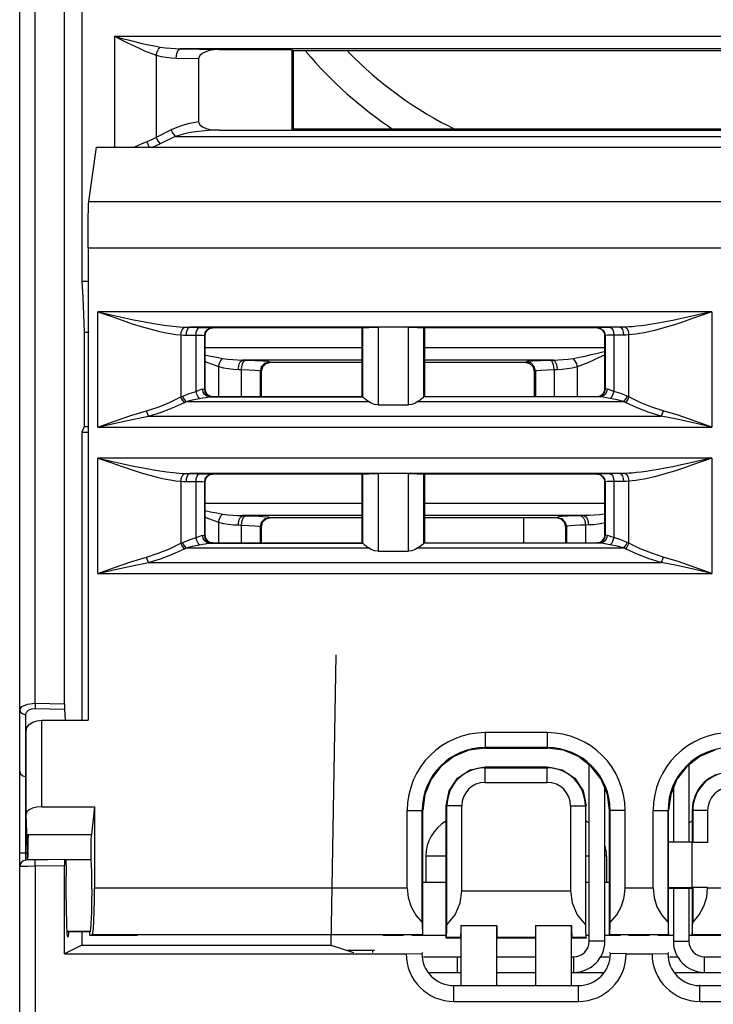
# Model space of a CAD drawing. Header units: millimetres. Extents: x 0 to 450, y 0 to 500.
# Tile 2 of 46: x 183 to 205, y 44 to 76. Entities that reach past the tile are written whole.
import ezdxf

# ---------------------------------------------------------------- set-up
doc = ezdxf.new("R2010")
doc.units = ezdxf.units.MM
doc.header["$LTSCALE"] = 32.592593
doc.layers.get('0').update_dxf_attribs({"linetype": 'CONTINUOUS'})

msp = doc.modelspace()

# ---------------------------------------------------------------- linework, layer by layer
at = {"color": 7, "linetype": 'CONTINUOUS'}
for p, q in [((182.738, 23.82), (182.738, 98.408)), ((183.238, 53.864), (183.238, 98.535)), ((184.738, 98.02), (184.738, 67.421)), ((184.18, 53.844), (184.18, 95.144)), ((185.78, 75.29), (243.196, 75.29)), ((185.78, 75.29), (186.034, 75.224)), ((185.78, 75.29), (186.011, 75.174)), ((185.78, 75.29), (185.78, 71.723)), ((186.011, 75.174), (186.219, 75.07)), ((186.034, 75.224), (186.263, 75.165)), ((186.219, 75.07), (186.411, 74.978)), ((186.263, 75.165), (186.474, 75.112)), ((186.411, 74.978), (186.595, 74.893)), ((186.474, 75.112), (186.676, 75.063)), ((186.676, 75.063), (186.873, 75.018)), ((186.873, 75.018), (187.067, 74.979)), ((187.067, 74.979), (187.256, 74.944)), ((186.595, 74.893), (186.774, 74.815)), ((186.774, 74.815), (186.95, 74.745)), ((186.95, 74.745), (187.122, 74.685)), ((187.122, 74.685), (187.155, 74.79)), ((187.122, 74.685), (187.287, 74.644)), ((187.122, 74.685), (187.122, 72.043)), ((187.155, 74.79), (187.202, 74.88)), ((187.202, 74.88), (187.256, 74.944)), ((187.256, 74.944), (187.421, 74.921)), ((187.421, 74.921), (187.582, 74.905)), ((187.582, 74.905), (187.741, 74.895)), ((187.741, 74.895), (187.898, 74.891)), ((187.764, 74.591), (187.783, 74.738)), ((187.783, 74.738), (187.832, 74.847)), ((187.832, 74.847), (187.898, 74.891)), ((241.078, 74.891), (187.898, 74.891)), ((187.898, 74.891), (189.133, 74.864)), ((188.522, 74.669), (188.488, 74.575)), ((188.605, 74.742), (188.522, 74.669)), ((188.713, 74.795), (188.605, 74.742)), ((188.838, 74.833), (188.713, 74.795)), ((188.979, 74.856), (188.838, 74.833)), ((189.133, 74.864), (188.979, 74.856)), ((189.133, 74.864), (191.48, 74.864)), ((191.524, 74.82), (191.48, 74.864)), ((191.48, 74.864), (191.48, 72.275)), ((212.953, 74.82), (191.524, 74.82)), ((191.524, 74.82), (191.526, 72.322)), ((187.287, 74.644), (187.448, 74.616)), ((187.448, 74.616), (187.607, 74.599)), ((187.607, 74.599), (187.764, 74.591)), ((187.764, 74.591), (188.488, 74.575)), ((188.488, 74.575), (188.488, 72.54)), ((188.143, 72.475), (187.964, 72.426)), ((188.318, 72.513), (188.143, 72.475)), ((188.488, 72.54), (188.318, 72.513)), ((188.488, 72.54), (188.525, 72.445)), ((188.525, 72.445), (188.616, 72.376)), ((187.602, 72.283), (187.122, 72.043)), ((187.784, 72.363), (187.602, 72.283)), ((187.602, 72.283), (187.639, 72.203)), ((187.639, 72.203), (187.685, 72.13)), ((187.685, 72.13), (187.736, 72.07)), ((187.954, 72.137), (187.736, 72.07)), ((187.964, 72.426), (187.784, 72.363)), ((188.17, 72.186), (187.954, 72.137)), ((188.382, 72.222), (188.17, 72.186)), ((188.589, 72.247), (188.382, 72.222)), ((188.788, 72.264), (188.589, 72.247)), ((188.616, 72.376), (188.731, 72.33)), ((188.731, 72.33), (188.861, 72.3)), ((188.98, 72.273), (188.788, 72.264)), ((188.861, 72.3), (189.005, 72.282)), ((189.15, 72.276), (188.98, 72.273)), ((189.005, 72.282), (189.163, 72.275)), ((189.15, 72.276), (216.407, 72.275)), ((191.478, 72.275), (212.998, 72.275)), ((191.526, 72.322), (212.951, 72.322)), ((186.821, 71.899), (186.585, 71.798)), ((186.975, 71.967), (186.821, 71.899)), ((186.821, 71.899), (186.851, 71.82)), ((186.851, 71.82), (186.886, 71.748)), ((187.122, 72.043), (186.975, 71.967)), ((187.256, 71.831), (187.094, 71.755)), ((187.122, 72.043), (187.159, 71.963)), ((187.159, 71.963), (187.205, 71.89)), ((187.205, 71.89), (187.256, 71.831)), ((187.736, 72.07), (187.256, 71.831)), ((187.736, 72.07), (216.897, 72.07)), ((184.959, 69.982), (185.206, 71.723)), ((185.206, 71.723), (207.071, 71.723)), ((186.585, 71.798), (186.425, 71.723)), ((186.886, 71.748), (186.902, 71.723)), ((187.094, 71.755), (187.015, 71.723)), ((184.953, 69.896), (184.959, 69.982)), ((184.959, 69.982), (244.018, 69.982)), ((184.942, 69.487), (184.947, 69.726)), ((184.947, 69.726), (184.953, 69.896)), ((184.939, 69.19), (184.942, 69.487)), ((184.937, 68.848), (184.939, 69.19)), ((184.936, 68.493), (184.937, 68.848)), ((184.936, 68.493), (244.041, 68.493)), ((184.936, 68.493), (184.936, 53.32)), ((184.738, 67.421), (184.936, 67.421)), ((184.738, 67.421), (184.764, 66.904)), ((184.764, 66.904), (184.79, 66.358)), ((204.973, 66.441), (185.253, 66.441)), ((185.253, 66.441), (185.68, 66.343)), ((185.253, 66.441), (185.663, 66.294)), ((185.253, 62.736), (185.253, 66.441)), ((204.973, 66.441), (204.621, 66.36)), ((204.973, 66.441), (204.635, 66.32)), ((204.973, 66.441), (204.973, 62.736)), ((184.79, 66.358), (184.814, 65.785)), ((185.663, 66.294), (186.026, 66.167)), ((185.68, 66.343), (186.058, 66.258)), ((186.026, 66.167), (186.351, 66.058)), ((186.058, 66.258), (186.396, 66.185)), ((186.396, 66.185), (186.704, 66.124)), ((186.704, 66.124), (186.983, 66.072)), ((203.477, 66.115), (203.253, 66.074)), ((203.725, 66.164), (203.477, 66.115)), ((203.998, 66.221), (203.725, 66.164)), ((204.037, 66.111), (203.775, 66.025)), ((204.296, 66.286), (203.998, 66.221)), ((204.323, 66.209), (204.037, 66.111)), ((204.621, 66.36), (204.296, 66.286)), ((204.635, 66.32), (204.323, 66.209)), ((186.351, 66.058), (186.646, 65.965)), ((186.646, 65.965), (186.914, 65.887)), ((186.914, 65.887), (187.157, 65.824)), ((186.983, 66.072), (187.237, 66.03)), ((187.157, 65.824), (187.376, 65.775)), ((187.237, 66.03), (187.465, 65.997)), ((187.465, 65.997), (187.671, 65.973)), ((187.671, 65.973), (187.858, 65.956)), ((187.858, 65.956), (188.029, 65.946)), ((187.918, 65.698), (187.937, 65.814)), ((187.937, 65.814), (187.977, 65.903)), ((187.977, 65.903), (188.029, 65.946)), ((188.029, 65.946), (188.116, 65.942)), ((188.102, 65.786), (188.126, 65.867)), ((188.116, 65.942), (188.204, 65.941)), ((188.126, 65.867), (188.162, 65.921)), ((188.162, 65.921), (188.204, 65.941)), ((194.251, 65.941), (188.204, 65.941)), ((188.204, 65.941), (188.514, 65.938)), ((188.412, 65.783), (188.437, 65.864)), ((188.437, 65.864), (188.472, 65.918)), ((188.472, 65.918), (188.514, 65.938)), ((188.514, 65.938), (188.684, 65.936)), ((188.684, 65.936), (188.815, 65.934)), ((188.7, 65.773), (188.755, 65.854)), ((188.73, 65.809), (188.707, 65.766)), ((188.761, 65.847), (188.73, 65.809)), ((188.755, 65.854), (188.836, 65.908)), ((188.799, 65.878), (188.761, 65.847)), ((188.842, 65.901), (188.799, 65.878)), ((188.815, 65.934), (188.9, 65.93)), ((188.836, 65.908), (188.931, 65.927)), ((188.889, 65.915), (188.842, 65.901)), ((188.938, 65.92), (188.889, 65.915)), ((188.9, 65.93), (188.931, 65.927)), ((188.931, 65.927), (188.938, 65.92)), ((193.738, 65.92), (188.938, 65.92)), ((193.738, 65.92), (193.751, 65.932)), ((193.738, 63.72), (193.738, 65.92)), ((193.751, 65.932), (193.777, 65.935)), ((193.751, 65.932), (193.751, 63.708)), ((193.777, 65.935), (193.849, 65.937)), ((193.849, 65.937), (193.959, 65.939)), ((193.959, 65.939), (194.098, 65.941)), ((194.098, 65.941), (194.251, 65.941)), ((194.251, 65.941), (194.251, 63.449)), ((195.226, 65.941), (194.252, 65.941)), ((202.022, 65.941), (195.219, 65.941)), ((195.219, 65.941), (195.378, 65.941)), ((195.226, 63.449), (195.226, 65.941)), ((195.378, 65.941), (195.517, 65.939)), ((195.517, 65.939), (195.627, 65.937)), ((195.627, 65.937), (195.699, 65.935)), ((195.699, 65.935), (195.726, 65.932)), ((195.738, 65.92), (195.726, 65.932)), ((195.726, 63.708), (195.726, 65.932)), ((201.288, 65.92), (195.738, 65.92)), ((195.738, 65.92), (195.738, 63.72)), ((201.295, 65.927), (201.288, 65.92)), ((201.337, 65.915), (201.288, 65.92)), ((201.327, 65.93), (201.295, 65.927)), ((201.295, 65.927), (201.391, 65.908)), ((201.411, 65.934), (201.327, 65.93)), ((201.384, 65.901), (201.337, 65.915)), ((201.427, 65.878), (201.384, 65.901)), ((201.391, 65.908), (201.472, 65.854)), ((201.543, 65.936), (201.411, 65.934)), ((201.465, 65.847), (201.427, 65.878)), ((201.496, 65.809), (201.465, 65.847)), ((201.472, 65.854), (201.526, 65.773)), ((201.519, 65.766), (201.496, 65.809)), ((201.712, 65.938), (201.543, 65.936)), ((202.022, 65.941), (201.712, 65.938)), ((201.712, 65.938), (201.754, 65.918)), ((201.754, 65.918), (201.79, 65.864)), ((201.79, 65.864), (201.814, 65.783)), ((202.11, 65.942), (202.022, 65.941)), ((202.022, 65.941), (202.065, 65.921)), ((202.065, 65.921), (202.1, 65.867)), ((202.1, 65.867), (202.125, 65.786)), ((202.198, 65.946), (202.11, 65.942)), ((202.307, 65.952), (202.198, 65.946)), ((202.198, 65.946), (202.25, 65.903)), ((202.25, 65.903), (202.29, 65.814)), ((202.29, 65.814), (202.309, 65.698)), ((202.427, 65.961), (202.307, 65.952)), ((202.559, 65.973), (202.427, 65.961)), ((202.706, 65.99), (202.559, 65.973)), ((202.869, 66.012), (202.706, 65.99)), ((202.953, 65.798), (202.797, 65.765)), ((203.051, 66.04), (202.869, 66.012)), ((203.128, 65.839), (202.953, 65.798)), ((203.253, 66.074), (203.051, 66.04)), ((203.321, 65.89), (203.128, 65.839)), ((203.536, 65.952), (203.321, 65.89)), ((203.775, 66.025), (203.536, 65.952)), ((184.814, 65.785), (184.813, 62.756)), ((184.814, 65.785), (184.969, 65.785)), ((187.376, 65.775), (187.574, 65.739)), ((187.574, 65.739), (187.754, 65.713)), ((187.754, 65.713), (187.918, 65.698)), ((187.918, 65.698), (188.005, 65.693)), ((187.918, 65.698), (187.918, 63.704)), ((188.005, 65.693), (188.093, 65.691)), ((188.093, 65.691), (188.102, 65.786)), ((188.093, 65.691), (188.403, 65.688)), ((188.403, 65.688), (188.412, 65.783)), ((188.403, 65.688), (188.516, 65.686)), ((188.403, 63.884), (188.403, 65.688)), ((188.516, 65.686), (188.604, 65.684)), ((188.604, 65.684), (188.66, 65.681)), ((188.66, 65.681), (188.681, 65.677)), ((188.681, 65.677), (188.7, 65.773)), ((188.681, 65.677), (188.688, 65.67)), ((188.681, 63.963), (188.681, 65.677)), ((188.693, 65.719), (188.688, 65.67)), ((188.688, 65.67), (188.688, 63.97)), ((188.707, 65.766), (188.693, 65.719)), ((201.533, 65.719), (201.519, 65.766)), ((201.526, 65.773), (201.545, 65.677)), ((201.538, 65.67), (201.533, 65.719)), ((201.545, 65.677), (201.538, 65.67)), ((201.538, 63.97), (201.538, 65.67)), ((201.566, 65.681), (201.545, 65.677)), ((201.545, 65.677), (201.545, 63.963)), ((201.622, 65.684), (201.566, 65.681)), ((201.71, 65.686), (201.622, 65.684)), ((201.823, 65.688), (201.71, 65.686)), ((201.814, 65.783), (201.823, 65.688)), ((202.133, 65.691), (201.823, 65.688)), ((201.823, 65.688), (201.823, 63.884)), ((202.125, 65.786), (202.133, 65.691)), ((202.221, 65.693), (202.133, 65.691)), ((202.309, 65.698), (202.221, 65.693)), ((202.414, 65.707), (202.309, 65.698)), ((202.309, 63.704), (202.309, 65.698)), ((202.529, 65.72), (202.414, 65.707)), ((202.656, 65.739), (202.529, 65.72)), ((202.797, 65.765), (202.656, 65.739)), ((188.688, 65.29), (193.738, 65.29)), ((195.738, 65.29), (201.538, 65.29)), ((201.304, 65.112), (201.515, 65.165)), ((188.688, 65.06), (188.873, 65.018)), ((188.688, 64.852), (188.774, 64.815)), ((188.873, 65.018), (189.067, 64.979)), ((189.067, 64.979), (189.256, 64.944)), ((189.155, 64.79), (189.202, 64.88)), ((189.202, 64.88), (189.256, 64.944)), ((189.256, 64.944), (189.42, 64.921)), ((189.42, 64.921), (189.581, 64.905)), ((189.581, 64.905), (189.74, 64.895)), ((189.74, 64.895), (189.898, 64.891)), ((189.783, 64.738), (189.832, 64.847)), ((189.832, 64.847), (189.898, 64.891)), ((189.884, 64.735), (189.933, 64.845)), ((193.738, 64.891), (189.898, 64.891)), ((189.898, 64.891), (189.999, 64.888)), ((189.933, 64.845), (189.999, 64.888)), ((189.999, 64.888), (190.295, 64.88)), ((190.295, 64.88), (190.548, 64.867)), ((190.548, 64.867), (190.711, 64.852)), ((190.711, 64.852), (190.772, 64.836)), ((199.878, 64.891), (195.738, 64.891)), ((199.005, 64.836), (199.064, 64.852)), ((199.064, 64.852), (199.227, 64.867)), ((199.227, 64.867), (199.481, 64.88)), ((199.481, 64.88), (199.777, 64.888)), ((199.777, 64.888), (199.878, 64.891)), ((199.843, 64.845), (199.777, 64.888)), ((199.892, 64.735), (199.843, 64.845)), ((199.878, 64.891), (200.037, 64.895)), ((199.944, 64.847), (199.878, 64.891)), ((199.993, 64.738), (199.944, 64.847)), ((200.037, 64.895), (200.196, 64.905)), ((200.196, 64.905), (200.357, 64.921)), ((200.357, 64.921), (200.521, 64.944)), ((200.521, 64.944), (200.71, 64.979)), ((200.575, 64.88), (200.521, 64.944)), ((200.622, 64.79), (200.575, 64.88)), ((200.71, 64.979), (200.904, 65.019)), ((200.904, 65.019), (201.102, 65.063)), ((201.003, 64.815), (201.183, 64.893)), ((201.102, 65.063), (201.304, 65.112)), ((201.183, 64.893), (201.367, 64.978)), ((201.367, 64.978), (201.538, 65.061)), ((188.774, 64.815), (188.95, 64.745)), ((188.95, 64.745), (189.122, 64.685)), ((189.122, 64.685), (189.155, 64.79)), ((189.122, 64.685), (189.285, 64.644)), ((189.122, 64.685), (189.122, 63.72)), ((189.285, 64.644), (189.446, 64.616)), ((189.446, 64.616), (189.606, 64.599)), ((189.606, 64.599), (189.764, 64.591)), ((189.764, 64.591), (189.783, 64.738)), ((189.764, 64.591), (189.865, 64.589)), ((189.865, 64.589), (189.884, 64.735)), ((189.865, 64.589), (190.097, 64.58)), ((189.865, 63.72), (189.865, 64.589)), ((190.097, 64.58), (190.296, 64.567)), ((190.296, 64.567), (190.425, 64.552)), ((190.425, 64.552), (190.472, 64.537)), ((190.472, 64.537), (190.512, 64.686)), ((190.472, 64.537), (190.495, 64.513)), ((190.472, 63.72), (190.472, 64.537)), ((190.535, 64.663), (190.495, 64.513)), ((190.512, 64.686), (190.622, 64.796)), ((190.644, 64.772), (190.535, 64.663)), ((190.622, 64.796), (190.772, 64.836)), ((190.795, 64.813), (190.644, 64.772)), ((190.772, 64.836), (190.795, 64.813)), ((193.738, 64.813), (190.795, 64.813)), ((198.981, 64.813), (195.738, 64.813)), ((198.981, 64.813), (199.005, 64.836)), ((199.132, 64.772), (198.981, 64.813)), ((199.155, 64.796), (199.005, 64.836)), ((199.241, 64.663), (199.132, 64.772)), ((199.264, 64.686), (199.155, 64.796)), ((199.281, 64.513), (199.241, 64.663)), ((199.305, 64.537), (199.264, 64.686)), ((199.281, 64.513), (199.305, 64.537)), ((199.305, 64.537), (199.351, 64.552)), ((199.305, 64.537), (199.305, 63.72)), ((199.351, 64.552), (199.479, 64.567)), ((199.479, 64.567), (199.679, 64.58)), ((199.679, 64.58), (199.912, 64.589)), ((199.912, 64.589), (199.892, 64.735)), ((199.912, 64.589), (200.013, 64.591)), ((199.912, 64.589), (199.912, 63.72)), ((200.013, 64.591), (199.993, 64.738)), ((200.013, 64.591), (200.171, 64.599)), ((200.171, 64.599), (200.33, 64.616)), ((200.33, 64.616), (200.491, 64.644)), ((200.491, 64.644), (200.655, 64.685)), ((200.655, 64.685), (200.622, 64.79)), ((200.655, 64.685), (200.827, 64.745)), ((200.655, 63.72), (200.655, 64.685)), ((200.827, 64.745), (201.003, 64.815)), ((190.495, 64.513), (190.495, 63.72)), ((199.282, 63.72), (199.281, 64.513)), ((188.403, 63.884), (188.469, 63.909)), ((188.469, 63.909), (188.53, 63.933)), ((188.53, 63.933), (188.58, 63.95)), ((188.58, 63.95), (188.619, 63.957)), ((188.619, 63.957), (188.664, 63.96)), ((188.636, 63.862), (188.619, 63.957)), ((188.664, 63.96), (188.681, 63.963)), ((188.681, 63.963), (188.688, 63.97)), ((188.7, 63.867), (188.681, 63.963)), ((188.688, 63.97), (188.693, 63.921)), ((188.693, 63.921), (188.707, 63.874)), ((201.519, 63.874), (201.533, 63.921)), ((201.545, 63.963), (201.526, 63.867)), ((201.533, 63.921), (201.538, 63.97)), ((201.545, 63.963), (201.538, 63.97)), ((201.562, 63.96), (201.545, 63.963)), ((201.607, 63.957), (201.562, 63.96)), ((201.607, 63.957), (201.59, 63.862)), ((201.667, 63.944), (201.607, 63.957)), ((201.743, 63.915), (201.667, 63.944)), ((201.823, 63.884), (201.743, 63.915)), ((187.553, 63.529), (187.918, 63.704)), ((187.918, 63.704), (187.975, 63.733)), ((187.949, 63.638), (187.918, 63.704)), ((187.987, 63.578), (187.949, 63.638)), ((187.975, 63.733), (188.178, 63.819)), ((188.006, 63.667), (187.975, 63.733)), ((188.029, 63.529), (187.987, 63.578)), ((188.044, 63.607), (188.006, 63.667)), ((188.086, 63.558), (188.044, 63.607)), ((188.086, 63.558), (188.289, 63.615)), ((188.178, 63.819), (188.403, 63.884)), ((188.289, 63.615), (188.514, 63.659)), ((188.43, 63.791), (188.403, 63.884)), ((188.469, 63.712), (188.43, 63.791)), ((188.514, 63.659), (188.469, 63.712)), ((188.514, 63.659), (188.613, 63.675)), ((188.613, 63.675), (188.704, 63.691)), ((188.684, 63.781), (188.636, 63.862)), ((188.755, 63.727), (188.684, 63.781)), ((188.755, 63.786), (188.7, 63.867)), ((188.704, 63.691), (188.78, 63.702)), ((188.707, 63.874), (188.73, 63.831)), ((188.73, 63.831), (188.762, 63.793)), ((188.836, 63.732), (188.755, 63.786)), ((188.838, 63.707), (188.755, 63.727)), ((188.762, 63.793), (188.799, 63.762)), ((188.78, 63.702), (188.838, 63.707)), ((188.799, 63.762), (188.843, 63.739)), ((188.931, 63.713), (188.836, 63.732)), ((188.838, 63.707), (188.906, 63.71)), ((188.838, 63.707), (193.753, 63.707)), ((188.843, 63.739), (188.889, 63.725)), ((188.889, 63.725), (188.938, 63.72)), ((188.906, 63.71), (188.931, 63.713)), ((188.931, 63.713), (188.938, 63.72)), ((188.938, 63.72), (193.738, 63.72)), ((193.738, 63.72), (193.751, 63.708)), ((193.751, 63.707), (193.751, 63.708)), ((193.753, 63.707), (193.751, 63.707)), ((193.753, 63.707), (193.771, 63.696)), ((193.771, 63.696), (193.808, 63.667)), ((193.808, 63.667), (193.865, 63.62)), ((193.865, 63.62), (193.942, 63.558)), ((195.534, 63.558), (195.611, 63.62)), ((195.611, 63.62), (195.669, 63.667)), ((195.669, 63.667), (195.706, 63.696)), ((195.706, 63.696), (195.724, 63.707)), ((201.389, 63.707), (195.724, 63.707)), ((195.725, 63.707), (195.724, 63.707)), ((195.726, 63.708), (195.725, 63.707)), ((195.738, 63.72), (195.726, 63.708)), ((195.738, 63.72), (201.288, 63.72)), ((201.288, 63.72), (201.337, 63.725)), ((201.295, 63.713), (201.288, 63.72)), ((201.391, 63.732), (201.295, 63.713)), ((201.321, 63.71), (201.295, 63.713)), ((201.389, 63.707), (201.321, 63.71)), ((201.337, 63.725), (201.384, 63.739)), ((201.384, 63.739), (201.427, 63.762)), ((201.472, 63.727), (201.389, 63.707)), ((201.478, 63.698), (201.389, 63.707)), ((201.472, 63.786), (201.391, 63.732)), ((201.427, 63.762), (201.465, 63.793)), ((201.465, 63.793), (201.496, 63.831)), ((201.526, 63.867), (201.472, 63.786)), ((201.543, 63.781), (201.472, 63.727)), ((201.593, 63.679), (201.478, 63.698)), ((201.496, 63.831), (201.519, 63.874)), ((201.59, 63.862), (201.543, 63.781)), ((201.712, 63.659), (201.593, 63.679)), ((201.758, 63.712), (201.712, 63.659)), ((201.937, 63.615), (201.712, 63.659)), ((201.797, 63.791), (201.758, 63.712)), ((201.823, 63.884), (201.797, 63.791)), ((202.048, 63.819), (201.823, 63.884)), ((202.141, 63.558), (201.937, 63.615)), ((202.252, 63.733), (202.048, 63.819)), ((202.183, 63.607), (202.141, 63.558)), ((202.221, 63.667), (202.183, 63.607)), ((202.239, 63.578), (202.198, 63.529)), ((202.252, 63.733), (202.221, 63.667)), ((202.277, 63.638), (202.239, 63.578)), ((202.309, 63.704), (202.252, 63.733)), ((202.309, 63.704), (202.277, 63.638)), ((202.673, 63.528), (202.309, 63.704)), ((186.313, 63.107), (186.814, 63.261)), ((186.814, 63.261), (187.184, 63.381)), ((186.833, 63.197), (186.814, 63.261)), ((187.184, 63.381), (187.553, 63.529)), ((187.264, 63.206), (187.649, 63.353)), ((187.649, 63.353), (188.029, 63.529)), ((188.029, 63.529), (188.086, 63.558)), ((188.086, 63.558), (193.942, 63.558)), ((194.029, 63.502), (193.942, 63.558)), ((194.135, 63.463), (194.029, 63.502)), ((194.251, 63.449), (194.135, 63.463)), ((194.251, 63.449), (195.226, 63.449)), ((195.341, 63.463), (195.226, 63.449)), ((195.448, 63.502), (195.341, 63.463)), ((195.534, 63.558), (195.448, 63.502)), ((195.534, 63.558), (202.141, 63.558)), ((202.198, 63.529), (202.141, 63.558)), ((202.577, 63.353), (202.198, 63.529)), ((202.962, 63.206), (202.577, 63.353)), ((203.043, 63.381), (202.673, 63.528)), ((203.413, 63.261), (203.043, 63.381)), ((203.413, 63.261), (203.394, 63.197)), ((203.892, 63.114), (203.413, 63.261)), ((185.787, 62.927), (186.313, 63.107)), ((185.809, 62.863), (186.357, 62.983)), ((186.357, 62.983), (186.879, 63.086)), ((186.855, 63.137), (186.833, 63.197)), ((186.879, 63.086), (186.855, 63.137)), ((186.879, 63.086), (187.264, 63.206)), ((186.879, 63.086), (203.348, 63.086)), ((203.348, 63.086), (202.962, 63.206)), ((203.372, 63.137), (203.348, 63.086)), ((203.847, 62.988), (203.348, 63.086)), ((203.394, 63.197), (203.372, 63.137)), ((204.388, 62.87), (203.847, 62.988)), ((204.411, 62.937), (203.892, 63.114)), ((184.813, 62.756), (184.738, 62.57)), ((184.813, 62.756), (184.943, 62.756)), ((185.253, 62.736), (185.787, 62.927)), ((185.253, 62.736), (185.809, 62.863)), ((185.253, 62.736), (204.973, 62.736)), ((204.973, 62.736), (204.388, 62.87)), ((204.973, 62.736), (204.411, 62.937)), ((184.738, 62.57), (184.936, 62.57)), ((184.738, 62.57), (184.738, 53.32)), ((204.973, 61.741), (185.253, 61.741)), ((185.253, 61.741), (185.68, 61.643)), ((185.253, 61.741), (185.663, 61.594)), ((185.253, 58.036), (185.253, 61.741)), ((204.973, 61.741), (204.621, 61.66)), ((204.973, 61.741), (204.635, 61.62)), ((204.973, 61.741), (204.973, 58.036)), ((185.663, 61.594), (186.026, 61.467)), ((185.68, 61.643), (186.058, 61.558)), ((186.026, 61.467), (186.351, 61.358)), ((186.058, 61.558), (186.396, 61.485)), ((186.396, 61.485), (186.704, 61.424)), ((186.704, 61.424), (186.983, 61.372)), ((186.983, 61.372), (187.237, 61.33)), ((203.253, 61.374), (203.051, 61.34)), ((203.477, 61.415), (203.253, 61.374)), ((203.725, 61.464), (203.477, 61.415)), ((203.998, 61.521), (203.725, 61.464)), ((204.037, 61.411), (203.775, 61.325)), ((204.296, 61.586), (203.998, 61.521)), ((204.323, 61.509), (204.037, 61.411)), ((204.621, 61.66), (204.296, 61.586)), ((204.635, 61.62), (204.323, 61.509)), ((186.351, 61.358), (186.646, 61.265)), ((186.646, 61.265), (186.914, 61.187)), ((186.914, 61.187), (187.157, 61.124)), ((187.157, 61.124), (187.376, 61.075)), ((187.237, 61.33), (187.465, 61.297)), ((187.376, 61.075), (187.574, 61.039)), ((187.465, 61.297), (187.671, 61.273)), ((187.671, 61.273), (187.858, 61.256)), ((187.858, 61.256), (188.029, 61.246)), ((187.918, 60.998), (187.937, 61.114)), ((187.937, 61.114), (187.977, 61.203)), ((187.977, 61.203), (188.029, 61.246)), ((188.029, 61.246), (188.116, 61.242)), ((188.093, 60.991), (188.102, 61.086)), ((188.102, 61.086), (188.126, 61.167)), ((188.116, 61.242), (188.204, 61.241)), ((188.126, 61.167), (188.162, 61.221)), ((188.162, 61.221), (188.204, 61.241)), ((194.251, 61.241), (188.204, 61.241)), ((188.204, 61.241), (188.514, 61.238)), ((188.403, 60.988), (188.412, 61.083)), ((188.412, 61.083), (188.437, 61.164)), ((188.437, 61.164), (188.472, 61.218)), ((188.472, 61.218), (188.514, 61.238)), ((188.514, 61.238), (188.684, 61.236)), ((188.681, 60.977), (188.7, 61.073)), ((188.684, 61.236), (188.815, 61.234)), ((188.707, 61.066), (188.693, 61.019)), ((188.7, 61.073), (188.755, 61.154)), ((188.73, 61.109), (188.707, 61.066)), ((188.761, 61.147), (188.73, 61.109)), ((188.755, 61.154), (188.836, 61.208)), ((188.799, 61.178), (188.761, 61.147)), ((188.842, 61.201), (188.799, 61.178)), ((188.815, 61.234), (188.9, 61.23)), ((188.836, 61.208), (188.931, 61.227)), ((188.889, 61.215), (188.842, 61.201)), ((188.938, 61.22), (188.889, 61.215)), ((188.9, 61.23), (188.931, 61.227)), ((188.931, 61.227), (188.938, 61.22)), ((193.738, 61.22), (188.938, 61.22)), ((193.738, 61.22), (193.751, 61.232)), ((193.738, 59.02), (193.738, 61.22)), ((193.751, 61.232), (193.777, 61.235)), ((193.751, 61.232), (193.751, 59.008)), ((193.777, 61.235), (193.849, 61.237)), ((193.849, 61.237), (193.959, 61.239)), ((193.959, 61.239), (194.098, 61.241)), ((194.098, 61.241), (194.251, 61.241)), ((194.251, 61.241), (194.251, 58.749)), ((195.226, 61.241), (194.252, 61.241)), ((202.022, 61.241), (195.219, 61.241)), ((195.219, 61.241), (195.378, 61.241)), ((195.226, 58.749), (195.226, 61.241)), ((195.378, 61.241), (195.517, 61.239)), ((195.517, 61.239), (195.627, 61.237)), ((195.627, 61.237), (195.699, 61.235)), ((195.699, 61.235), (195.726, 61.232)), ((195.738, 61.22), (195.726, 61.232)), ((195.726, 59.008), (195.726, 61.232)), ((201.288, 61.22), (195.738, 61.22)), ((195.738, 61.22), (195.738, 59.02)), ((201.295, 61.227), (201.288, 61.22)), ((201.337, 61.215), (201.288, 61.22)), ((201.327, 61.23), (201.295, 61.227)), ((201.295, 61.227), (201.391, 61.208)), ((201.411, 61.234), (201.327, 61.23)), ((201.384, 61.201), (201.337, 61.215)), ((201.427, 61.178), (201.384, 61.201)), ((201.391, 61.208), (201.472, 61.154)), ((201.543, 61.236), (201.411, 61.234)), ((201.465, 61.147), (201.427, 61.178)), ((201.496, 61.109), (201.465, 61.147)), ((201.472, 61.154), (201.526, 61.073)), ((201.519, 61.066), (201.496, 61.109)), ((201.533, 61.019), (201.519, 61.066)), ((201.526, 61.073), (201.545, 60.977)), ((201.712, 61.238), (201.543, 61.236)), ((202.022, 61.241), (201.712, 61.238)), ((201.712, 61.238), (201.754, 61.218)), ((201.754, 61.218), (201.79, 61.164)), ((201.79, 61.164), (201.814, 61.083)), ((201.814, 61.083), (201.823, 60.988)), ((202.11, 61.242), (202.022, 61.241)), ((202.022, 61.241), (202.065, 61.221)), ((202.065, 61.221), (202.1, 61.167)), ((202.1, 61.167), (202.125, 61.086)), ((202.198, 61.246), (202.11, 61.242)), ((202.125, 61.086), (202.133, 60.991)), ((202.307, 61.252), (202.198, 61.246)), ((202.198, 61.246), (202.25, 61.203)), ((202.25, 61.203), (202.29, 61.114)), ((202.29, 61.114), (202.309, 60.998)), ((202.427, 61.261), (202.307, 61.252)), ((202.559, 61.273), (202.427, 61.261)), ((202.706, 61.29), (202.559, 61.273)), ((202.797, 61.065), (202.656, 61.039)), ((202.869, 61.312), (202.706, 61.29)), ((202.953, 61.098), (202.797, 61.065)), ((203.051, 61.34), (202.869, 61.312)), ((203.128, 61.139), (202.953, 61.098)), ((203.321, 61.19), (203.128, 61.139)), ((203.536, 61.252), (203.321, 61.19)), ((203.775, 61.325), (203.536, 61.252)), ((187.574, 61.039), (187.754, 61.013)), ((187.754, 61.013), (187.918, 60.998)), ((187.918, 60.998), (188.005, 60.993)), ((187.918, 60.998), (187.918, 59.004)), ((188.005, 60.993), (188.093, 60.991)), ((188.093, 60.991), (188.403, 60.988)), ((188.403, 60.988), (188.516, 60.986)), ((188.403, 59.184), (188.403, 60.988)), ((188.516, 60.986), (188.604, 60.984)), ((188.604, 60.984), (188.66, 60.981)), ((188.66, 60.981), (188.681, 60.977)), ((188.681, 60.977), (188.688, 60.97)), ((188.681, 59.263), (188.681, 60.977)), ((188.693, 61.019), (188.688, 60.97)), ((188.688, 60.97), (188.688, 59.27)), ((201.538, 60.97), (201.533, 61.019)), ((201.545, 60.977), (201.538, 60.97)), ((201.538, 59.27), (201.538, 60.97)), ((201.566, 60.981), (201.545, 60.977)), ((201.545, 60.977), (201.545, 59.263)), ((201.622, 60.984), (201.566, 60.981)), ((201.71, 60.986), (201.622, 60.984)), ((201.823, 60.988), (201.71, 60.986)), ((202.133, 60.991), (201.823, 60.988)), ((201.823, 60.988), (201.823, 59.184)), ((202.221, 60.993), (202.133, 60.991)), ((202.309, 60.998), (202.221, 60.993)), ((202.414, 61.007), (202.309, 60.998)), ((202.309, 59.004), (202.309, 60.998)), ((202.529, 61.02), (202.414, 61.007)), ((202.656, 61.039), (202.529, 61.02)), ((188.688, 60.29), (193.738, 60.29)), ((195.738, 60.29), (201.538, 60.29)), ((188.688, 60.06), (188.873, 60.018)), ((188.688, 59.852), (188.774, 59.815)), ((188.774, 59.815), (188.95, 59.745)), ((188.873, 60.018), (189.067, 59.979)), ((189.067, 59.979), (189.256, 59.944)), ((189.122, 59.685), (189.155, 59.79)), ((189.155, 59.79), (189.202, 59.88)), ((189.202, 59.88), (189.256, 59.944)), ((189.256, 59.944), (189.42, 59.921)), ((189.42, 59.921), (189.581, 59.905)), ((189.581, 59.905), (189.74, 59.895)), ((189.74, 59.895), (189.898, 59.891)), ((189.783, 59.738), (189.832, 59.847)), ((189.832, 59.847), (189.898, 59.891)), ((189.884, 59.735), (189.933, 59.845)), ((193.738, 59.891), (189.898, 59.891)), ((189.898, 59.891), (189.999, 59.888)), ((189.933, 59.845), (189.999, 59.888)), ((189.999, 59.888), (190.295, 59.88)), ((190.295, 59.88), (190.548, 59.867)), ((190.512, 59.686), (190.622, 59.796)), ((190.548, 59.867), (190.711, 59.852)), ((190.622, 59.796), (190.772, 59.836)), ((190.791, 59.817), (190.641, 59.776)), ((190.711, 59.852), (190.772, 59.836)), ((190.772, 59.836), (190.791, 59.817)), ((193.738, 59.817), (190.791, 59.817)), ((200.878, 59.891), (195.738, 59.891)), ((199.985, 59.817), (195.738, 59.817)), ((198.938, 59.02), (198.938, 59.817)), ((200.005, 59.836), (199.985, 59.817)), ((200.135, 59.777), (199.985, 59.817)), ((200.051, 59.849), (200.005, 59.836)), ((200.005, 59.836), (200.155, 59.796)), ((200.166, 59.862), (200.051, 59.849)), ((200.155, 59.796), (200.264, 59.686)), ((200.341, 59.874), (200.166, 59.862)), ((200.554, 59.882), (200.341, 59.874)), ((200.777, 59.888), (200.554, 59.882)), ((200.878, 59.891), (200.777, 59.888)), ((200.777, 59.888), (200.843, 59.845)), ((200.843, 59.845), (200.892, 59.735)), ((201.041, 59.895), (200.878, 59.891)), ((200.878, 59.891), (200.944, 59.847)), ((200.944, 59.847), (200.993, 59.738)), ((201.202, 59.906), (201.041, 59.895)), ((201.362, 59.922), (201.202, 59.906)), ((201.521, 59.944), (201.362, 59.922)), ((188.95, 59.745), (189.122, 59.685)), ((189.122, 59.685), (189.285, 59.644)), ((189.122, 59.685), (189.122, 59.02)), ((189.285, 59.644), (189.446, 59.616)), ((189.446, 59.616), (189.606, 59.599)), ((189.606, 59.599), (189.764, 59.591)), ((189.764, 59.591), (189.783, 59.738)), ((189.764, 59.591), (189.865, 59.589)), ((189.865, 59.589), (189.884, 59.735)), ((189.865, 59.589), (190.097, 59.58)), ((189.865, 59.02), (189.865, 59.589)), ((190.097, 59.58), (190.296, 59.567)), ((190.296, 59.567), (190.425, 59.552)), ((190.425, 59.552), (190.472, 59.537)), ((190.472, 59.537), (190.512, 59.686)), ((190.472, 59.537), (190.491, 59.517)), ((190.472, 59.02), (190.472, 59.537)), ((190.531, 59.667), (190.491, 59.517)), ((190.491, 59.517), (190.491, 59.02)), ((190.641, 59.776), (190.531, 59.667)), ((200.244, 59.668), (200.135, 59.777)), ((200.285, 59.517), (200.244, 59.668)), ((200.264, 59.686), (200.305, 59.537)), ((200.305, 59.537), (200.285, 59.517)), ((200.285, 59.02), (200.285, 59.517)), ((200.34, 59.55), (200.305, 59.537)), ((200.305, 59.537), (200.305, 59.02)), ((200.431, 59.563), (200.34, 59.55)), ((200.569, 59.574), (200.431, 59.563)), ((200.736, 59.583), (200.569, 59.574)), ((200.912, 59.589), (200.736, 59.583)), ((200.892, 59.735), (200.912, 59.589)), ((201.013, 59.591), (200.912, 59.589)), ((200.912, 59.589), (200.912, 59.02)), ((200.993, 59.738), (201.013, 59.591)), ((201.175, 59.599), (201.013, 59.591)), ((201.336, 59.617), (201.175, 59.599)), ((201.496, 59.645), (201.336, 59.617)), ((201.538, 59.656), (201.496, 59.645)), ((188.178, 59.119), (188.403, 59.184)), ((188.403, 59.184), (188.469, 59.209)), ((188.43, 59.091), (188.403, 59.184)), ((188.469, 59.209), (188.53, 59.233)), ((188.53, 59.233), (188.58, 59.25)), ((188.58, 59.25), (188.619, 59.257)), ((188.619, 59.257), (188.664, 59.26)), ((188.636, 59.162), (188.619, 59.257)), ((188.684, 59.081), (188.636, 59.162)), ((188.664, 59.26), (188.681, 59.263)), ((188.681, 59.263), (188.688, 59.27)), ((188.7, 59.167), (188.681, 59.263)), ((188.688, 59.27), (188.693, 59.221)), ((188.693, 59.221), (188.707, 59.174)), ((188.755, 59.086), (188.7, 59.167)), ((188.707, 59.174), (188.73, 59.131)), ((201.526, 59.167), (201.472, 59.086)), ((201.496, 59.131), (201.519, 59.174)), ((201.519, 59.174), (201.533, 59.221)), ((201.545, 59.263), (201.526, 59.167)), ((201.533, 59.221), (201.538, 59.27)), ((201.545, 59.263), (201.538, 59.27)), ((201.59, 59.162), (201.543, 59.081)), ((201.562, 59.26), (201.545, 59.263)), ((201.607, 59.257), (201.562, 59.26)), ((201.607, 59.257), (201.59, 59.162)), ((201.667, 59.244), (201.607, 59.257)), ((201.743, 59.215), (201.667, 59.244)), ((201.823, 59.184), (201.743, 59.215)), ((201.823, 59.184), (201.797, 59.091)), ((202.048, 59.119), (201.823, 59.184)), ((187.553, 58.829), (187.918, 59.004)), ((187.918, 59.004), (187.975, 59.033)), ((187.949, 58.938), (187.918, 59.004)), ((187.987, 58.878), (187.949, 58.938)), ((187.975, 59.033), (188.178, 59.119)), ((188.006, 58.967), (187.975, 59.033)), ((188.029, 58.829), (187.987, 58.878)), ((188.044, 58.907), (188.006, 58.967)), ((188.029, 58.829), (188.086, 58.858)), ((188.086, 58.858), (188.044, 58.907)), ((188.086, 58.858), (188.289, 58.915)), ((188.086, 58.858), (193.942, 58.858)), ((188.289, 58.915), (188.514, 58.959)), ((188.469, 59.012), (188.43, 59.091)), ((188.514, 58.959), (188.469, 59.012)), ((188.514, 58.959), (188.613, 58.975)), ((188.613, 58.975), (188.704, 58.991)), ((188.755, 59.027), (188.684, 59.081)), ((188.704, 58.991), (188.78, 59.002)), ((188.73, 59.131), (188.762, 59.093)), ((188.836, 59.032), (188.755, 59.086)), ((188.838, 59.007), (188.755, 59.027)), ((188.762, 59.093), (188.799, 59.062)), ((188.78, 59.002), (188.838, 59.007)), ((188.799, 59.062), (188.843, 59.039)), ((188.931, 59.013), (188.836, 59.032)), ((188.838, 59.007), (188.906, 59.01)), ((188.838, 59.007), (193.753, 59.007)), ((188.843, 59.039), (188.889, 59.025)), ((188.889, 59.025), (188.938, 59.02)), ((188.906, 59.01), (188.931, 59.013)), ((188.931, 59.013), (188.938, 59.02)), ((188.938, 59.02), (193.738, 59.02)), ((193.738, 59.02), (193.751, 59.008)), ((193.751, 59.007), (193.751, 59.008)), ((193.753, 59.007), (193.751, 59.007)), ((193.753, 59.007), (193.771, 58.996)), ((193.771, 58.996), (193.808, 58.967)), ((193.808, 58.967), (193.865, 58.92)), ((193.865, 58.92), (193.942, 58.858)), ((194.029, 58.802), (193.942, 58.858)), ((195.534, 58.858), (195.448, 58.802)), ((195.534, 58.858), (195.611, 58.92)), ((195.534, 58.858), (202.141, 58.858)), ((195.611, 58.92), (195.669, 58.967)), ((195.669, 58.967), (195.706, 58.996)), ((195.706, 58.996), (195.724, 59.007)), ((201.389, 59.007), (195.724, 59.007)), ((195.725, 59.007), (195.724, 59.007)), ((195.726, 59.008), (195.725, 59.007)), ((195.738, 59.02), (195.726, 59.008)), ((195.738, 59.02), (201.288, 59.02)), ((201.288, 59.02), (201.337, 59.025)), ((201.295, 59.013), (201.288, 59.02)), ((201.391, 59.032), (201.295, 59.013)), ((201.321, 59.01), (201.295, 59.013)), ((201.389, 59.007), (201.321, 59.01)), ((201.337, 59.025), (201.384, 59.039)), ((201.384, 59.039), (201.427, 59.062)), ((201.472, 59.027), (201.389, 59.007)), ((201.478, 58.998), (201.389, 59.007)), ((201.472, 59.086), (201.391, 59.032)), ((201.427, 59.062), (201.465, 59.093)), ((201.465, 59.093), (201.496, 59.131)), ((201.543, 59.081), (201.472, 59.027)), ((201.593, 58.979), (201.478, 58.998)), ((201.712, 58.959), (201.593, 58.979)), ((201.758, 59.012), (201.712, 58.959)), ((201.937, 58.915), (201.712, 58.959)), ((201.797, 59.091), (201.758, 59.012)), ((202.141, 58.858), (201.937, 58.915)), ((202.252, 59.033), (202.048, 59.119)), ((202.183, 58.907), (202.141, 58.858)), ((202.198, 58.829), (202.141, 58.858)), ((202.221, 58.967), (202.183, 58.907)), ((202.239, 58.878), (202.198, 58.829)), ((202.252, 59.033), (202.221, 58.967)), ((202.277, 58.938), (202.239, 58.878)), ((202.309, 59.004), (202.252, 59.033)), ((202.309, 59.004), (202.277, 58.938)), ((202.673, 58.828), (202.309, 59.004)), ((186.313, 58.407), (186.814, 58.561)), ((186.814, 58.561), (187.184, 58.681)), ((186.833, 58.497), (186.814, 58.561)), ((187.184, 58.681), (187.553, 58.829)), ((187.264, 58.506), (187.649, 58.653)), ((187.649, 58.653), (188.029, 58.829)), ((194.135, 58.763), (194.029, 58.802)), ((194.251, 58.749), (194.135, 58.763)), ((194.251, 58.749), (195.226, 58.749)), ((195.341, 58.763), (195.226, 58.749)), ((195.448, 58.802), (195.341, 58.763)), ((202.577, 58.653), (202.198, 58.829)), ((202.962, 58.506), (202.577, 58.653)), ((203.043, 58.681), (202.673, 58.828)), ((203.413, 58.561), (203.043, 58.681)), ((203.413, 58.561), (203.394, 58.497)), ((203.892, 58.414), (203.413, 58.561)), ((185.253, 58.036), (185.787, 58.227)), ((185.787, 58.227), (186.313, 58.407)), ((185.809, 58.163), (186.357, 58.283)), ((186.357, 58.283), (186.879, 58.386)), ((186.855, 58.437), (186.833, 58.497)), ((186.879, 58.386), (186.855, 58.437)), ((186.879, 58.386), (187.264, 58.506)), ((186.879, 58.386), (203.348, 58.386)), ((203.348, 58.386), (202.962, 58.506)), ((203.372, 58.437), (203.348, 58.386)), ((203.847, 58.288), (203.348, 58.386)), ((203.394, 58.497), (203.372, 58.437)), ((204.388, 58.17), (203.847, 58.288)), ((204.411, 58.237), (203.892, 58.414)), ((204.973, 58.036), (204.411, 58.237)), ((185.253, 58.036), (185.809, 58.163)), ((185.253, 58.036), (204.973, 58.036)), ((204.973, 58.036), (204.388, 58.17)), ((192.9, 55.42), (192.737, 46.099)), ((182.802, 53.763), (182.988, 53.84)), ((182.988, 53.84), (183.238, 53.864)), ((183.238, 53.864), (183.235, 53.701)), ((183.238, 53.864), (184.18, 53.844)), ((184.18, 53.844), (184.18, 53.807)), ((184.18, 53.807), (184.18, 53.773)), ((184.18, 53.773), (184.18, 53.74)), ((182.738, 53.661), (182.802, 53.763)), ((182.738, 53.661), (182.764, 53.58)), ((182.764, 53.58), (182.836, 53.52)), ((182.836, 53.52), (182.935, 53.497)), ((182.935, 53.497), (182.956, 53.574)), ((182.935, 48.829), (182.935, 53.497)), ((182.956, 53.574), (183.021, 53.643)), ((183.021, 53.643), (183.121, 53.687)), ((183.121, 53.687), (183.235, 53.701)), ((183.235, 53.701), (184.182, 53.68)), ((184.18, 53.74), (184.181, 53.714)), ((184.181, 53.714), (184.182, 53.68)), ((184.182, 53.68), (184.2, 53.32)), ((182.97, 53.081), (183.047, 53.182)), ((183.047, 53.182), (183.161, 53.258)), ((183.161, 53.258), (183.3, 53.305)), ((183.3, 53.305), (183.445, 53.32)), ((183.445, 53.32), (184.936, 53.32)), ((183.445, 50.54), (183.445, 53.32)), ((182.945, 52.97), (182.97, 53.081)), ((182.945, 50.307), (182.945, 52.97)), ((199.688, 52.92), (197.688, 52.92)), ((197.688, 52.92), (197.688, 52.421)), ((199.688, 52.92), (199.688, 52.421)), ((197.17, 52.353), (196.688, 52.153)), ((197.688, 52.421), (197.17, 52.353)), ((197.68, 52.42), (199.696, 52.42)), ((199.688, 52.441), (197.688, 52.441)), ((199.688, 52.421), (197.688, 52.421)), ((200.206, 52.353), (199.688, 52.421)), ((200.689, 52.153), (200.206, 52.353)), ((205.07, 52.353), (204.588, 52.153)), ((196.688, 52.153), (196.273, 51.835)), ((201.103, 51.835), (200.689, 52.153)), ((201.038, 46.22), (201.038, 51.885)), ((204.588, 52.153), (204.173, 51.835)), ((204.238, 51.885), (204.238, 49.418)), ((182.738, 51.677), (182.764, 51.596)), ((182.764, 51.596), (182.836, 51.536)), ((196.273, 51.835), (195.955, 51.421)), ((196.803, 51.455), (197.209, 51.727)), ((197.209, 51.727), (197.688, 51.822)), ((197.688, 51.822), (199.688, 51.822)), ((197.688, 51.32), (197.688, 51.822)), ((197.688, 51.793), (199.688, 51.793)), ((199.688, 51.822), (200.167, 51.727)), ((199.688, 51.32), (199.688, 51.822)), ((200.167, 51.727), (200.573, 51.455)), ((201.421, 51.421), (201.103, 51.835)), ((204.173, 51.835), (203.855, 51.421)), ((205.11, 51.574), (204.895, 51.458)), ((182.836, 51.536), (182.935, 51.513)), ((195.955, 51.421), (195.755, 50.938)), ((196.532, 51.049), (196.803, 51.455)), ((197.688, 51.32), (199.688, 51.32)), ((200.573, 51.455), (200.845, 51.049)), ((201.622, 50.938), (201.421, 51.421)), ((203.855, 51.421), (203.655, 50.938)), ((204.705, 51.303), (204.55, 51.114)), ((204.895, 51.458), (204.705, 51.303)), ((195.755, 50.938), (195.687, 50.42)), ((196.437, 50.57), (196.532, 51.049)), ((200.845, 51.049), (200.94, 50.57)), ((201.69, 50.42), (201.622, 50.938)), ((203.655, 50.938), (203.587, 50.42)), ((204.55, 51.114), (204.435, 50.898)), ((204.364, 50.664), (204.34, 50.42)), ((204.435, 50.898), (204.364, 50.664)), ((182.969, 50.378), (182.945, 50.307)), ((182.945, 50.307), (182.945, 50.303)), ((182.988, 49.141), (182.945, 50.303)), ((183.042, 50.445), (182.969, 50.378)), ((183.154, 50.497), (183.042, 50.445)), ((183.294, 50.529), (183.154, 50.497)), ((183.445, 50.54), (183.294, 50.529)), ((183.445, 50.54), (185.145, 50.54)), ((185.145, 50.54), (185.046, 49.652)), ((185.145, 50.54), (185.145, 47.924)), ((195.188, 50.42), (195.687, 50.42)), ((195.188, 47.924), (195.188, 50.42)), ((195.667, 46.825), (195.667, 50.42)), ((195.685, 46.423), (195.687, 50.42)), ((196.938, 50.57), (196.437, 50.57)), ((196.438, 46.315), (196.437, 50.57)), ((196.465, 46.75), (196.465, 50.57)), ((196.938, 47.843), (196.938, 50.57)), ((200.438, 50.57), (200.94, 50.57)), ((200.438, 50.57), (200.438, 47.843)), ((200.912, 50.57), (200.912, 46.75)), ((202.188, 50.42), (201.69, 50.42)), ((201.691, 46.423), (201.69, 50.42)), ((201.71, 46.825), (201.71, 50.42)), ((202.188, 47.924), (202.188, 50.42)), ((203.088, 50.42), (203.587, 50.42)), ((203.088, 47.924), (203.088, 50.42)), ((203.567, 46.825), (203.567, 50.42)), ((203.586, 49.418), (203.587, 50.42)), ((204.838, 50.42), (204.34, 50.42)), ((204.34, 50.42), (204.34, 49.418)), ((204.36, 50.42), (204.36, 49.399)), ((204.838, 50.42), (204.838, 49.39)), ((182.988, 49.141), (183.007, 49.652)), ((183.003, 49.396), (183.002, 49.279)), ((183.004, 49.501), (183.003, 49.396)), ((183.006, 49.588), (183.004, 49.501)), ((183.007, 49.652), (183.006, 49.588)), ((183.007, 49.652), (185.046, 49.652)), ((185.031, 49.279), (185.033, 49.396)), ((185.033, 49.396), (185.036, 49.501)), ((185.036, 49.501), (185.04, 49.588)), ((185.04, 49.588), (185.046, 49.652)), ((203.586, 49.418), (203.572, 49.404)), ((204.338, 49.39), (203.572, 49.404)), ((203.572, 49.404), (203.572, 47.936)), ((203.586, 49.418), (204.34, 49.418)), ((204.838, 49.39), (204.338, 49.39)), ((204.338, 47.95), (204.338, 49.39)), ((204.34, 49.418), (204.36, 49.399)), ((204.838, 49.39), (204.36, 49.399)), ((182.738, 49.058), (182.988, 49.058)), ((182.988, 48.823), (182.988, 49.141)), ((183.002, 49.279), (183.002, 49.158)), ((183.002, 49.158), (183.003, 49.039)), ((183.003, 49.039), (183.004, 48.93)), ((185.031, 49.158), (185.031, 49.279)), ((185.032, 49.039), (185.031, 49.158)), ((185.035, 48.93), (185.032, 49.039)), ((184.186, 48.845), (182.935, 48.823)), ((183.005, 48.825), (183.004, 48.93)), ((183.657, 48.836), (183.005, 48.836)), ((183.238, 48.629), (183.235, 48.829)), ((184.183, 48.818), (184.18, 48.745)), ((184.18, 48.745), (184.18, 48.645)), ((184.186, 48.845), (184.183, 48.818)), ((184.214, 48.846), (184.224, 48.775)), ((185.039, 48.836), (184.214, 48.836)), ((184.224, 48.775), (184.23, 48.583)), ((185.039, 48.836), (185.035, 48.93)), ((185.047, 48.661), (185.039, 48.836)), ((196.437, 48.952), (195.788, 48.952)), ((195.788, 48.952), (195.788, 48.12)), ((201.038, 48.952), (200.939, 48.952)), ((201.588, 48.952), (201.538, 48.952)), ((201.588, 48.952), (201.588, 48.12)), ((182.804, 48.624), (182.738, 48.623)), ((182.99, 48.626), (182.804, 48.624)), ((183.238, 48.629), (182.99, 48.626)), ((184.18, 48.645), (183.238, 48.629)), ((183.238, 48.629), (183.238, 23.82)), ((184.18, 45.82), (184.18, 48.645)), ((184.23, 48.583), (184.233, 48.32)), ((185.054, 48.454), (185.047, 48.661)), ((185.058, 48.229), (185.054, 48.454)), ((184.233, 47.82), (184.233, 48.32)), ((185.061, 48.001), (185.058, 48.229)), ((195.686, 48.12), (196.438, 48.12)), ((200.939, 48.12), (201.038, 48.12)), ((201.538, 48.12), (201.691, 48.12)), ((184.237, 47.256), (184.233, 47.82)), ((185.06, 47.566), (185.062, 47.78)), ((185.062, 47.78), (185.061, 48.001)), ((185.143, 47.544), (185.145, 47.924)), ((195.188, 47.924), (185.145, 47.924)), ((195.188, 47.924), (195.218, 47.625)), ((196.885, 47.449), (196.938, 47.843)), ((196.938, 47.843), (200.438, 47.843)), ((200.438, 47.843), (200.491, 47.449)), ((202.16, 47.635), (202.188, 47.924)), ((203.088, 47.924), (202.188, 47.924)), ((203.088, 47.924), (203.118, 47.625)), ((204.338, 47.95), (203.572, 47.936)), ((203.586, 47.922), (203.572, 47.936)), ((203.585, 46.423), (203.586, 47.922)), ((203.586, 47.922), (204.341, 47.922)), ((204.238, 47.922), (204.238, 46.22)), ((204.838, 47.95), (204.338, 47.95)), ((204.341, 47.922), (204.36, 47.941)), ((204.341, 47.922), (204.341, 46.423)), ((204.838, 47.95), (204.36, 47.941)), ((204.36, 47.941), (204.36, 46.825)), ((204.81, 47.635), (204.838, 47.924)), ((204.838, 47.95), (204.838, 47.924)), ((208.338, 47.924), (204.838, 47.924)), ((185.057, 47.358), (185.06, 47.566)), ((185.135, 47.181), (185.143, 47.544)), ((195.218, 47.625), (195.312, 47.328)), ((196.724, 47.072), (196.885, 47.449)), ((200.491, 47.449), (200.652, 47.072)), ((202.072, 47.344), (202.16, 47.635)), ((203.118, 47.625), (203.212, 47.328)), ((204.722, 47.344), (204.81, 47.635)), ((184.248, 46.78), (184.237, 47.256)), ((185.046, 46.962), (185.053, 47.157)), ((185.053, 47.157), (185.057, 47.358)), ((185.123, 46.872), (185.135, 47.181)), ((195.312, 47.328), (195.465, 47.056)), ((201.922, 47.071), (202.072, 47.344)), ((203.212, 47.328), (203.365, 47.056)), ((204.572, 47.071), (204.722, 47.344)), ((185.038, 46.785), (185.046, 46.962)), ((185.107, 46.634), (185.123, 46.872)), ((195.465, 47.056), (195.667, 46.825)), ((195.667, 46.825), (195.67, 46.675)), ((196.465, 46.75), (196.724, 47.072)), ((200.652, 47.072), (200.912, 46.75)), ((201.706, 46.675), (201.71, 46.825)), ((201.71, 46.825), (201.922, 47.071)), ((203.365, 47.056), (203.567, 46.825)), ((203.567, 46.825), (203.57, 46.675)), ((204.356, 46.675), (204.36, 46.825)), ((204.36, 46.825), (204.572, 47.071)), ((184.265, 46.459), (184.248, 46.78)), ((185.017, 46.53), (184.261, 46.53)), ((184.988, 46.52), (184.261, 46.52)), ((184.307, 46.52), (184.304, 46.459)), ((184.738, 46.52), (184.738, 46.099)), ((185.017, 46.53), (184.988, 46.52)), ((184.988, 46.42), (184.988, 46.52)), ((185.017, 46.53), (185.028, 46.638)), ((185.028, 46.638), (185.038, 46.785)), ((185.088, 46.479), (185.107, 46.634)), ((195.67, 46.675), (195.674, 46.548)), ((195.674, 46.548), (195.679, 46.459)), ((196.454, 46.405), (196.46, 46.542)), ((196.46, 46.542), (196.465, 46.75)), ((196.91, 46.53), (196.904, 46.401)), ((196.914, 46.725), (196.91, 46.53)), ((196.914, 46.725), (198.062, 46.725)), ((196.914, 46.725), (196.914, 44.794)), ((198.062, 46.725), (198.067, 46.53)), ((198.062, 44.794), (198.062, 46.725)), ((198.067, 46.53), (198.072, 46.401)), ((199.31, 46.53), (199.304, 46.401)), ((199.314, 46.725), (199.31, 46.53)), ((199.314, 46.725), (200.462, 46.725)), ((199.314, 46.725), (199.314, 44.794)), ((200.462, 46.725), (200.467, 46.53)), ((200.462, 44.794), (200.462, 46.725)), ((200.467, 46.53), (200.472, 46.401)), ((200.912, 46.75), (200.916, 46.542)), ((200.916, 46.542), (200.922, 46.405)), ((201.697, 46.459), (201.702, 46.548)), ((201.702, 46.548), (201.706, 46.675)), ((203.57, 46.675), (203.574, 46.548)), ((203.574, 46.548), (203.579, 46.459)), ((204.347, 46.459), (204.352, 46.548)), ((204.352, 46.548), (204.356, 46.675)), ((184.284, 46.347), (184.265, 46.459)), ((184.304, 46.459), (184.284, 46.347)), ((184.988, 46.42), (186.524, 46.42)), ((185.068, 46.424), (185.056, 46.42)), ((185.068, 46.424), (185.088, 46.479)), ((195.684, 46.424), (185.068, 46.424)), ((194.402, 46.42), (195.074, 46.42)), ((195.338, 46.42), (196.438, 46.42)), ((195.679, 46.459), (195.684, 46.424)), ((195.684, 46.424), (195.685, 46.423)), ((196.448, 46.346), (196.438, 46.315)), ((196.888, 46.315), (196.438, 46.315)), ((196.448, 46.346), (196.454, 46.405)), ((196.448, 46.346), (196.898, 46.346)), ((196.904, 46.401), (196.898, 46.346)), ((198.072, 46.401), (198.078, 46.346)), ((198.078, 46.346), (199.298, 46.346)), ((199.288, 46.315), (198.088, 46.315)), ((199.304, 46.401), (199.298, 46.346)), ((200.472, 46.401), (200.478, 46.346)), ((200.478, 46.346), (200.928, 46.346)), ((200.938, 46.315), (200.488, 46.315)), ((200.922, 46.405), (200.928, 46.346)), ((200.928, 46.346), (200.938, 46.315)), ((200.938, 46.42), (201.038, 46.42)), ((201.538, 46.22), (201.038, 46.22)), ((201.538, 46.42), (202.038, 46.42)), ((201.692, 46.424), (201.691, 46.423)), ((201.692, 46.424), (201.697, 46.459)), ((203.584, 46.424), (201.692, 46.424)), ((202.302, 46.42), (202.974, 46.42)), ((203.238, 46.42), (203.738, 46.42)), ((203.579, 46.459), (203.584, 46.424)), ((203.584, 46.424), (203.585, 46.423)), ((203.738, 46.22), (204.238, 46.22)), ((204.238, 46.42), (209.938, 46.42)), ((204.342, 46.424), (204.341, 46.423)), ((204.341, 46.423), (208.835, 46.423)), ((204.342, 46.424), (204.347, 46.459)), ((208.834, 46.424), (204.342, 46.424)), ((184.738, 46.099), (184.18, 45.82)), ((184.738, 46.099), (192.737, 46.099)), ((192.737, 46.099), (193.466, 45.855)), ((194.138, 45.92), (193.272, 45.92)), ((194.088, 45.855), (194.088, 45.92)), ((184.18, 45.82), (195.153, 45.82)), ((195.153, 45.82), (195.662, 45.829)), ((195.689, 45.855), (195.662, 45.829)), ((195.711, 45.72), (196.888, 45.72)), ((196.788, 45.72), (196.788, 45.22)), ((198.088, 45.72), (199.288, 45.72)), ((200.488, 45.72), (200.538, 45.72)), ((200.538, 45.22), (200.538, 45.72)), ((201.398, 45.72), (201.665, 45.72)), ((201.688, 45.855), (201.714, 45.829)), ((202.223, 45.82), (201.714, 45.829)), ((202.223, 45.82), (203.053, 45.82)), ((203.053, 45.82), (203.562, 45.829)), ((203.589, 45.855), (203.562, 45.829)), ((203.611, 45.72), (203.879, 45.72)), ((204.738, 45.72), (209.565, 45.72)), ((204.738, 45.22), (204.738, 45.72)), ((196.688, 44.794), (200.688, 44.794)), ((196.688, 44.285), (196.688, 44.794)), ((198.088, 44.82), (198.062, 44.794)), ((199.289, 44.82), (199.314, 44.794)), ((200.688, 44.285), (200.688, 44.794)), ((204.588, 44.285), (204.588, 44.82)), ((204.588, 44.794), (208.588, 44.794)), ((196.688, 44.285), (200.688, 44.285)), ((204.588, 44.285), (208.588, 44.285))]:
    msp.add_line(p, q, dxfattribs=at)
at = {"color": 3, "linetype": 'CONTINUOUS'}
for p, q in [((201.538, 46.22), (201.538, 51.139)), ((203.738, 51.139), (203.738, 49.418)), ((203.738, 47.922), (203.738, 46.22)), ((195.908, 45.22), (196.888, 45.22)), ((198.088, 45.22), (199.288, 45.22)), ((200.488, 45.22), (201.468, 45.22)), ((203.808, 45.22), (209.368, 45.22))]:
    msp.add_line(p, q, dxfattribs=at)
at = {"color": 7, "linetype": 'CONTINUOUS'}
for centre, radius, start, end in [((202.238, 83.52), 13.5, 220.2407, 236.3053), ((202.238, 83.52), 12.5, 224.2145, 243.9664), ((197.688, 50.42), 2.5, 90, 180), ((199.688, 50.42), 2.5, 0, 90), ((205.588, 50.42), 2.5, 90, 180), ((197.688, 50.42), 2.021, 90, 180), ((199.688, 50.42), 2.021, 0, 90), ((205.588, 50.42), 2.021, 90, 180), ((197.688, 50.57), 1.223, 90, 180), ((199.688, 50.57), 1.223, 0, 90), ((205.588, 50.42), 1.229, 90, 180), ((197.688, 50.57), 0.75, 90, 180), ((199.688, 50.57), 0.75, 0, 90), ((205.588, 50.42), 0.75, 90, 180), ((197.088, 48.952), 1.3, 120.217, 180), ((200.288, 48.952), 1.3, 54.6971, 59.783), ((204.988, 48.952), 1.3, 120.064, 125.3029), ((200.288, 48.952), 1.3, 0, 15.0557), ((182.938, 48.623), 0.2, 91, 180), ((200.538, 46.22), 0.5, 270, 360), ((204.738, 46.22), 0.5, 180, 270), ((196.688, 45.82), 1.535, 180, 270), ((196.688, 45.82), 1.026, 179.5128, 270), ((200.688, 45.82), 1.026, 270, 0.4872), ((200.688, 45.82), 1.535, 270, 360), ((204.588, 45.82), 1.535, 180, 270), ((204.588, 45.82), 1.026, 179.5128, 270)]:
    msp.add_arc(centre, radius, start, end, dxfattribs=at)
at = {"color": 3, "linetype": 'CONTINUOUS'}
for centre, start, end in [((200.538, 46.22), 270, 360), ((204.738, 46.22), 180, 270)]:
    msp.add_arc(centre, 1, start, end, dxfattribs=at)

doc.saveas('drawing.dxf')
